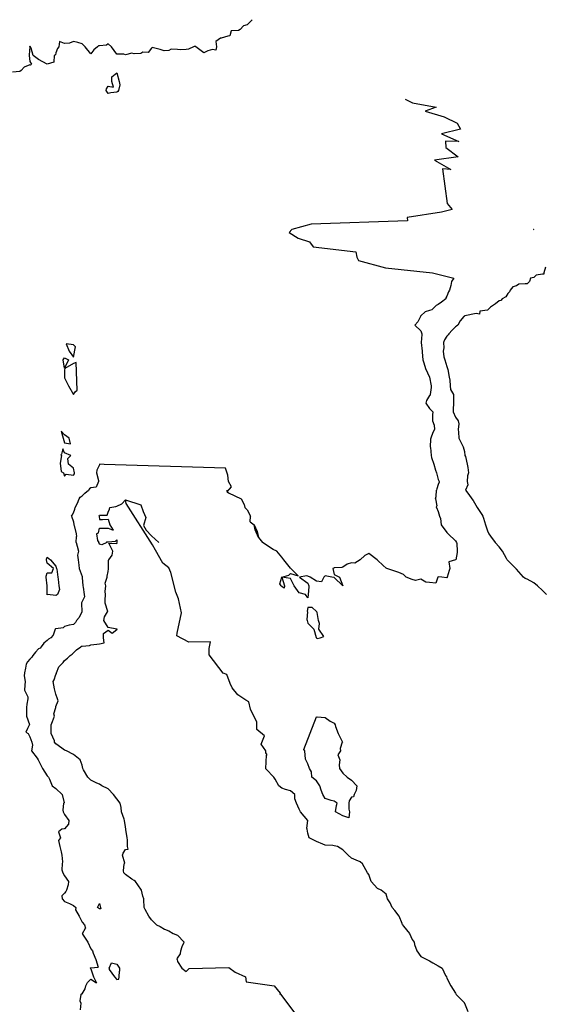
# Model space of a CAD drawing. Header units: inches. Extents: x 158323 to 160611, y 432808 to 437248.
# Tile 153 of 228: x 159478 to 159508, y 436890 to 436947. Entities that reach past the tile are written whole.
import ezdxf

# ---------------------------------------------------------------- set-up
doc = ezdxf.new("R2010")
doc.units = ezdxf.units.IN
doc.header["$MEASUREMENT"] = 0
for name, color, linetype, lineweight in [('Hoogtelijn-bestaand 10.00 M', 7, 'Continuous', 15), ('Hoogtelijn-bestaand 8.00 M', 7, 'Continuous', 15), ('Hoogtelijn-bestaand 9.00 M', 7, 'Continuous', 15)]:
    doc.layers.add(name, color=color, linetype=linetype, lineweight=lineweight)

msp = doc.modelspace()

# ---------------------------------------------------------------- linework, layer by layer
at = {"layer": 'Hoogtelijn-bestaand 10.00 M', "color": 252, "linetype": 'Continuous', "lineweight": 25}
for p, q in [((159503.818, 436919.75, 10), (159504, 436919.5, 10)), ((159504, 436919.5, 10), (159504.189, 436919.25, 10)), ((159504.189, 436919.25, 10), (159504.25, 436919.158, 10)), ((159483.335, 436918.666, 10), (159483.342, 436918.75, 10)), ((159483.342, 436918.75, 10), (159483.696, 436918.804, 10)), ((159483.696, 436918.804, 10), (159483.75, 436918.839, 10)), ((159483.75, 436918.839, 10), (159484.038, 436918.962, 10)), ((159484.038, 436918.962, 10), (159484.25, 436919.199, 10)), ((159504.25, 436919.158, 10), (159504.486, 436918.75, 10)), ((159504.486, 436918.75, 10), (159504.75, 436918.356, 10)), ((159482.731, 436918.269, 10), (159482.75, 436918.32, 10)), ((159482.731, 436918.269, 10), (159482.732, 436918.25, 10)), ((159482.732, 436918.25, 10), (159482.75, 436918.062, 10)), ((159482.75, 436918.32, 10), (159483.19, 436918.31, 10)), ((159483.19, 436918.31, 10), (159483.25, 436918.488, 10)), ((159483.25, 436918.488, 10), (159483.335, 436918.666, 10)), ((159504.75, 436918.356, 10), (159504.82, 436918.25, 10)), ((159504.82, 436918.25, 10), (159504.849, 436918.151, 10)), ((159504.849, 436918.151, 10), (159504.966, 436917.75, 10)), ((159482.698, 436917.302, 10), (159482.75, 436917.561, 10)), ((159482.75, 436918.062, 10), (159482.932, 436918.068, 10)), ((159482.75, 436917.561, 10), (159482.929, 436917.571, 10)), ((159482.929, 436917.571, 10), (159483.25, 436917.566, 10)), ((159482.932, 436918.068, 10), (159483.25, 436918.089, 10)), ((159483.25, 436918.089, 10), (159483.348, 436917.75, 10)), ((159483.25, 436917.566, 10), (159483.542, 436917.458, 10)), ((159483.348, 436917.75, 10), (159483.542, 436917.458, 10)), ((159504.966, 436917.75, 10), (159505.078, 436917.422, 10)), ((159482.573, 436917.25, 10), (159482.698, 436917.302, 10)), ((159482.573, 436917.25, 10), (159482.64, 436916.86, 10)), ((159505.078, 436917.422, 10), (159505.15, 436917.25, 10)), ((159505.15, 436917.25, 10), (159505.25, 436917.104, 10)), ((159505.25, 436917.104, 10), (159505.523, 436916.75, 10)), ((159482.64, 436916.86, 10), (159482.72, 436916.75, 10)), ((159483.175, 436916.75, 10), (159483.208, 436916.792, 10)), ((159483.208, 436916.792, 10), (159483.25, 436916.789, 10)), ((159483.25, 436916.789, 10), (159483.679, 436916.821, 10)), ((159483.679, 436916.821, 10), (159483.75, 436916.893, 10)), ((159483.75, 436916.893, 10), (159483.761, 436916.75, 10)), ((159486.039, 436894.75, 10), (159486.25, 436894.649, 10)), ((159486.25, 436894.649, 10), (159486.492, 436894.508, 10)), ((159486.492, 436894.508, 10), (159486.75, 436894.411, 10)), ((159486.75, 436894.411, 10), (159486.995, 436894.25, 10)), ((159500.19, 436894.75, 10), (159500.25, 436894.68, 10)), ((159500.25, 436894.68, 10), (159500.597, 436894.25, 10)), ((159486.995, 436894.25, 10), (159487.25, 436894.149, 10)), ((159487.25, 436894.149, 10), (159487.626, 436893.75, 10)), ((159487.504, 436893.496, 10), (159487.626, 436893.75, 10)), ((159500.597, 436894.25, 10), (159500.75, 436893.91, 10)), ((159500.75, 436893.91, 10), (159500.867, 436893.75, 10)), ((159500.867, 436893.75, 10), (159500.878, 436893.622, 10)), ((159487.418, 436893.083, 10), (159487.436, 436893.25, 10)), ((159487.436, 436893.25, 10), (159487.504, 436893.496, 10)), ((159500.878, 436893.622, 10), (159501.024, 436893.25, 10)), ((159501.024, 436893.25, 10), (159501.25, 436892.936, 10)), ((159487.22, 436892.75, 10), (159487.229, 436892.771, 10)), ((159487.22, 436892.75, 10), (159487.25, 436892.642, 10)), ((159487.229, 436892.771, 10), (159487.25, 436892.825, 10)), ((159487.25, 436892.825, 10), (159487.418, 436893.083, 10)), ((159487.25, 436892.642, 10), (159487.485, 436892.25, 10)), ((159501.25, 436892.936, 10), (159501.585, 436892.75, 10)), ((159501.585, 436892.75, 10), (159501.75, 436892.679, 10)), ((159501.75, 436892.679, 10), (159501.933, 436892.567, 10)), ((159487.485, 436892.25, 10), (159487.75, 436892.062, 10)), ((159487.75, 436892.062, 10), (159487.911, 436892.233, 10)), ((159487.911, 436892.233, 10), (159490.198, 436892.294, 10)), ((159490.198, 436892.294, 10), (159490.568, 436892.032, 10)), ((159501.933, 436892.567, 10), (159502.25, 436892.383, 10)), ((159502.25, 436892.383, 10), (159502.471, 436892.25, 10)), ((159502.471, 436892.25, 10), (159502.669, 436891.831, 10)), ((159490.568, 436892.032, 10), (159491.161, 436891.75, 10)), ((159491.161, 436891.75, 10), (159491.2, 436891.463, 10)), ((159502.669, 436891.831, 10), (159502.725, 436891.75, 10)), ((159502.725, 436891.75, 10), (159502.75, 436891.69, 10)), ((159502.75, 436891.69, 10), (159502.975, 436891.25, 10)), ((159491.2, 436891.463, 10), (159492.809, 436891.25, 10)), ((159492.809, 436891.25, 10), (159493.151, 436890.815, 10)), ((159502.975, 436891.25, 10), (159503.25, 436890.812, 10)), ((159503.25, 436890.812, 10), (159503.278, 436890.75, 10))]:
    msp.add_line(p, q, dxfattribs=at)
msp.add_polyline3d([(159507.724, 436934.724, 10), (159507.75, 436934.746, 10), (159507.753, 436934.747, 10), (159507.754, 436934.75, 10), (159507.753, 436934.751, 10), (159507.737, 436934.75, 10), (159507.736, 436934.75, 10), (159507.724, 436934.737, 10)], close=True, dxfattribs=at)
for points in [[(159508.414, 436932.586, 10), (159508.326, 436932.25, 10), (159508.322, 436932.178, 10), (159508.25, 436932.17, 10), (159507.879, 436932.121, 10), (159507.75, 436931.992, 10), (159507.562, 436931.938, 10), (159507.496, 436931.75, 10), (159507.371, 436931.629, 10), (159507.25, 436931.622, 10), (159506.891, 436931.609, 10), (159506.75, 436931.512, 10), (159506.543, 436931.457, 10), (159506.387, 436931.25, 10), (159506.339, 436931.161, 10), (159506.25, 436931.068, 10), (159506.136, 436930.864, 10), (159505.935, 436930.75, 10), (159505.841, 436930.659, 10), (159505.75, 436930.638, 10), (159505.534, 436930.466, 10), (159505.25, 436930.27, 10), (159505.237, 436930.263, 10), (159505.076, 436930.098, 10), (159504.637, 436930.057, 10), (159504.628, 436929.873, 10), (159504.422, 436929.906, 10), (159503.775, 436929.775, 10), (159503.75, 436929.761, 10), (159503.743, 436929.757, 10), (159503.724, 436929.75, 10), (159503.501, 436929.499, 10), (159503.378, 436929.25, 10), (159503.305, 436929.195, 10), (159503.25, 436929.148, 10), (159503.052, 436928.948, 10), (159502.865, 436928.75, 10), (159502.818, 436928.682, 10), (159502.75, 436928.606, 10), (159502.605, 436928.395, 10), (159502.558, 436928.25, 10), (159502.569, 436927.931, 10), (159502.523, 436927.75, 10), (159502.575, 436927.425, 10), (159502.621, 436927.25, 10), (159502.75, 436926.87, 10), (159502.787, 436926.75, 10), (159502.799, 436926.701, 10), (159502.875, 436926.25, 10), (159502.914, 436926.086, 10), (159502.931, 436925.75, 10), (159502.955, 436925.545, 10), (159503.122, 436925.25, 10), (159503.122, 436924.878, 10), (159503.135, 436924.75, 10), (159503.115, 436924.386, 10), (159503.103, 436924.25, 10), (159503.25, 436923.957, 10), (159503.402, 436923.75, 10), (159503.425, 436923.575, 10), (159503.393, 436923.25, 10), (159503.417, 436923.083, 10), (159503.425, 436922.75, 10), (159503.611, 436922.389, 10), (159503.681, 436922.25, 10), (159503.75, 436921.986, 10), (159503.787, 436921.75, 10), (159503.817, 436921.683, 10), (159503.91, 436921.25, 10), (159503.944, 436921.057, 10), (159503.981, 436920.75, 10), (159503.927, 436920.573, 10), (159503.911, 436920.25, 10), (159503.945, 436920.055, 10), (159503.818, 436919.75, 10)], [(159500.19, 436894.75, 10), (159500.173, 436894.827, 10), (159500.007, 436895.25, 10), (159499.75, 436895.575, 10), (159499.594, 436895.75, 10), (159499.482, 436896.018, 10), (159499.337, 436896.25, 10), (159499.25, 436896.505, 10), (159498.954, 436896.75, 10), (159498.75, 436896.835, 10), (159498.396, 436897.25, 10), (159498.25, 436897.638, 10), (159498.179, 436897.75, 10), (159498.078, 436897.922, 10), (159497.884, 436898.25, 10), (159497.75, 436898.378, 10), (159497.531, 436898.469, 10), (159497.25, 436898.58, 10), (159497.067, 436898.75, 10), (159496.75, 436899.07, 10), (159496.449, 436899.25, 10), (159496.25, 436899.299, 10), (159496.187, 436899.313, 10), (159495.75, 436899.342, 10), (159495.612, 436899.388, 10), (159495.25, 436899.545, 10), (159494.828, 436899.75, 10), (159494.75, 436900.014, 10), (159494.697, 436900.25, 10), (159494.695, 436900.305, 10), (159494.748, 436900.75, 10), (159494.739, 436900.761, 10), (159494.32, 436901.25, 10), (159494.25, 436901.404, 10), (159494.09, 436901.75, 10), (159493.995, 436902.005, 10), (159493.987, 436902.25, 10), (159493.75, 436902.461, 10), (159493.466, 436902.534, 10), (159493.25, 436902.607, 10), (159493.076, 436902.75, 10), (159492.869, 436903.132, 10), (159492.784, 436903.25, 10), (159492.349, 436903.701, 10), (159492.336, 436903.721, 10), (159492.336, 436903.729, 10), (159492.335, 436903.75, 10), (159492.359, 436904.507, 10), (159492.397, 436904.534, 10), (159492.331, 436904.653, 10), (159492.324, 436904.75, 10), (159492.062, 436905.148, 10), (159492.249, 436905.625, 10), (159491.812, 436905.986, 10), (159491.818, 436906.417, 10), (159491.448, 436907.149, 10), (159491.342, 436907.569, 10), (159491.179, 436907.679, 10), (159490.714, 436907.973, 10), (159490.398, 436908.388, 10), (159490.268, 436908.641, 10), (159490.087, 436909.141, 10), (159489.874, 436909.233, 10), (159489.068, 436910.277, 10), (159489.071, 436910.646, 10), (159489.15, 436911.028, 10), (159487.899, 436911.01, 10), (159487.206, 436911.374, 10), (159487.219, 436911.531, 10), (159487.476, 436912.696, 10), (159487.294, 436913.507, 10), (159487.139, 436913.882, 10), (159486.866, 436915.019, 10), (159486.741, 436915.292, 10), (159486.392, 436915.549, 10), (159485.982, 436916.31, 10), (159485.812, 436916.599, 10), (159484.287, 436918.988, 10), (159484.25, 436919.199, 10), (159485.13, 436918.91, 10), (159485.259, 436918.525, 10), (159485.425, 436918.177, 10), (159485.28, 436917.718, 10), (159485.438, 436917.448, 10), (159485.749, 436917.125, 10), (159486.167, 436916.75, 10)], [(159486.039, 436894.75, 10), (159485.75, 436895.032, 10), (159485.602, 436895.25, 10), (159485.375, 436895.625, 10), (159485.329, 436895.75, 10), (159485.299, 436896.201, 10), (159485.3, 436896.25, 10), (159485.25, 436896.406, 10), (159485.172, 436896.75, 10), (159484.953, 436897.047, 10), (159484.824, 436897.25, 10), (159484.75, 436897.302, 10), (159484.614, 436897.386, 10), (159484.25, 436897.645, 10), (159484.155, 436897.75, 10), (159484.139, 436897.861, 10), (159484.174, 436898.25, 10), (159484.208, 436898.292, 10), (159484.074, 436898.75, 10), (159484.123, 436898.877, 10), (159484.25, 436899.076, 10), (159484.4, 436899.1, 10), (159484.372, 436899.25, 10), (159484.357, 436899.643, 10), (159484.338, 436899.75, 10), (159484.261, 436900.239, 10), (159484.27, 436900.25, 10), (159484.25, 436900.39, 10), (159484.196, 436900.75, 10), (159484.179, 436900.821, 10), (159484.015, 436901.25, 10), (159484.003, 436901.497, 10), (159483.935, 436901.75, 10), (159483.75, 436901.999, 10), (159483.555, 436902.25, 10), (159483.25, 436902.577, 10), (159482.883, 436902.75, 10), (159482.75, 436902.832, 10), (159482.6, 436902.9, 10), (159482.25, 436903.081, 10), (159482.079, 436903.25, 10), (159481.838, 436903.662, 10), (159481.789, 436903.75, 10), (159481.75, 436903.929, 10), (159481.651, 436904.25, 10), (159481.25, 436904.54, 10), (159480.855, 436904.75, 10), (159480.75, 436904.789, 10), (159480.591, 436904.909, 10), (159480.25, 436905.154, 10), (159480.172, 436905.25, 10), (159480.157, 436905.343, 10), (159479.979, 436905.75, 10), (159479.966, 436906.034, 10), (159479.964, 436906.25, 10), (159480.059, 436906.441, 10), (159480.164, 436906.75, 10), (159480.123, 436906.878, 10), (159480.237, 436907.25, 10), (159480.237, 436907.263, 10), (159480.25, 436907.314, 10), (159480.369, 436907.631, 10), (159480.339, 436907.75, 10), (159480.25, 436908.013, 10), (159480.188, 436908.25, 10), (159480.166, 436908.334, 10), (159480.088, 436908.75, 10), (159480.152, 436908.848, 10), (159480.25, 436909.146, 10), (159480.288, 436909.212, 10), (159480.28, 436909.25, 10), (159480.415, 436909.585, 10), (159480.561, 436909.75, 10), (159480.661, 436909.839, 10), (159480.75, 436909.959, 10), (159480.904, 436910.096, 10), (159481.068, 436910.25, 10), (159481.184, 436910.316, 10), (159481.25, 436910.399, 10), (159481.43, 436910.57, 10), (159481.688, 436910.75, 10), (159481.725, 436910.775, 10), (159481.75, 436910.782, 10), (159482.187, 436910.813, 10), (159482.25, 436910.858, 10), (159482.604, 436910.896, 10), (159482.75, 436910.916, 10), (159483.023, 436910.977, 10), (159482.987, 436911.25, 10), (159482.99, 436911.51, 10), (159483.25, 436911.692, 10), (159483.475, 436911.525, 10), (159483.75, 436911.735, 10), (159483.767, 436911.733, 10), (159483.778, 436911.75, 10), (159483.75, 436911.764, 10), (159483.745, 436911.755, 10), (159483.25, 436911.853, 10), (159482.996, 436912.25, 10), (159483.043, 436912.457, 10), (159483.218, 436912.75, 10), (159483.232, 436912.768, 10), (159483.073, 436913.25, 10), (159483.074, 436913.426, 10), (159483.104, 436913.75, 10), (159483.075, 436913.925, 10), (159483.123, 436914.25, 10), (159483.089, 436914.411, 10), (159483.201, 436914.75, 10), (159483.198, 436914.802, 10), (159483.25, 436915.083, 10), (159483.269, 436915.231, 10), (159483.278, 436915.25, 10), (159483.265, 436915.735, 10), (159483.287, 436915.75, 10), (159483.49, 436916.01, 10), (159483.531, 436916.25, 10), (159483.289, 436916.711, 10), (159483.75, 436916.679, 10), (159483.769, 436916.732, 10), (159483.761, 436916.75, 10)], [(159483.175, 436916.75, 10), (159482.885, 436916.615, 10), (159482.75, 436916.654, 10), (159482.72, 436916.75, 10)], [(159508.468, 436913.75, 10), (159508.25, 436913.981, 10), (159507.95, 436914.25, 10), (159507.75, 436914.425, 10), (159507.37, 436914.63, 10), (159507.25, 436914.667, 10), (159507.145, 436914.75, 10), (159506.75, 436915.207, 10), (159506.704, 436915.25, 10), (159506.25, 436915.704, 10), (159506.213, 436915.75, 10), (159506.174, 436915.826, 10), (159505.947, 436916.25, 10), (159505.75, 436916.486, 10), (159505.523, 436916.75, 10)], [(159494.345, 436889.228, 10), (159493.151, 436890.815, 10), (159493.131, 436890.75, 10)], [(159503.964, 436889.75, 10), (159503.773, 436890.227, 10), (159503.758, 436890.25, 10), (159503.75, 436890.264, 10), (159503.278, 436890.75, 10)]]:
    msp.add_polyline3d(points, dxfattribs=at)
at = {"layer": 'Hoogtelijn-bestaand 8.00 M', "color": 252, "linetype": 'Continuous', "lineweight": 25}
msp.add_polyline3d([(159491.532, 436946.814, 8), (159491.25, 436946.511, 8), (159491.033, 436946.467, 8), (159490.84, 436946.25, 8), (159490.75, 436946.199, 8), (159490.329, 436946.171, 8), (159490.25, 436945.893, 8), (159490.139, 436945.861, 8), (159489.75, 436945.758, 8), (159489.745, 436945.755, 8), (159489.721, 436945.75, 8), (159489.44, 436945.56, 8), (159489.485, 436945.25, 8), (159489.445, 436945.055, 8), (159489.25, 436945.093, 8), (159488.984, 436945.016, 8), (159488.75, 436944.906, 8), (159488.292, 436945.25, 8), (159488.25, 436945.317, 8), (159488.223, 436945.277, 8), (159488.155, 436945.25, 8), (159487.873, 436945.127, 8), (159487.75, 436945.108, 8), (159487.424, 436945.076, 8), (159487.25, 436945.093, 8), (159486.888, 436945.112, 8), (159486.75, 436945.034, 8), (159486.472, 436945.028, 8), (159486.25, 436945.101, 8), (159485.78, 436945.22, 8), (159485.75, 436945.182, 8), (159485.564, 436944.936, 8), (159485.25, 436944.942, 8), (159485.135, 436944.865, 8), (159484.75, 436944.856, 8), (159484.612, 436944.888, 8), (159484.25, 436944.798, 8), (159484.161, 436944.839, 8), (159483.75, 436944.824, 8), (159483.439, 436945.25, 8), (159483.25, 436945.417, 8), (159483.156, 436945.345, 8), (159482.75, 436945.309, 8), (159482.688, 436945.312, 8), (159482.642, 436945.25, 8), (159482.423, 436945.078, 8), (159482.25, 436944.858, 8), (159481.928, 436945.25, 8), (159481.75, 436945.424, 8), (159481.5, 436945.5, 8), (159481.25, 436945.568, 8), (159481.035, 436945.466, 8), (159480.75, 436945.442, 8), (159480.448, 436945.553, 8), (159480.422, 436945.25, 8), (159480.344, 436945.156, 8), (159480.25, 436944.917, 8), (159480.215, 436944.785, 8), (159480.15, 436944.75, 8), (159480.125, 436944.375, 8), (159479.75, 436944.25, 8), (159479.25, 436944.515, 8), (159478.93, 436944.75, 8), (159478.829, 436945.171, 8), (159478.782, 436945.25, 8), (159478.75, 436945.284, 8), (159478.731, 436945.269, 8), (159478.737, 436945.25, 8), (159478.711, 436944.789, 8), (159478.703, 436944.75, 8), (159478.75, 436944.404, 8), (159478.841, 436944.25, 8), (159478.792, 436944.208, 8), (159478.75, 436944.219, 8), (159478.415, 436944.085, 8), (159478.25, 436943.901, 8), (159478.174, 436943.826, 8), (159477.75, 436943.794, 8)], dxfattribs=at)
for points in [[(159483.147, 436942.75, 8), (159483.157, 436942.843, 8), (159483.25, 436943, 8), (159483.567, 436942.933, 8), (159483.473, 436943.25, 8), (159483.465, 436943.535, 8), (159483.75, 436943.75, 8), (159483.896, 436943.25, 8), (159483.924, 436943.076, 8), (159483.849, 436942.75, 8), (159483.819, 436942.681, 8), (159483.75, 436942.652, 8), (159483.399, 436942.602, 8), (159483.25, 436942.567, 8)], [(159480.835, 436928.166, 8), (159481.005, 436927.75, 8), (159481.25, 436927.404, 8), (159481.37, 436927.991, 8), (159481.25, 436928.112, 8)], [(159480.673, 436927.25, 8), (159480.696, 436927.304, 8), (159480.75, 436927.372, 8), (159480.964, 436927.25, 8), (159480.75, 436926.763, 8)], [(159480.733, 436926.267, 8), (159480.737, 436926.25, 8), (159480.75, 436926.215, 8), (159480.978, 436925.75, 8), (159481.25, 436925.256, 8), (159481.362, 436925.414, 8), (159481.474, 436925.503, 8), (159481.419, 436927.096, 8), (159481.25, 436927.034, 8), (159480.753, 436926.747, 8), (159480.75, 436926.667, 8)], [(159480.55, 436923.15, 8), (159480.75, 436922.479, 8), (159481.086, 436922.414, 8), (159481.01, 436922.75, 8), (159480.75, 436922.938, 8)], [(159480.498, 436921.3, 8), (159480.543, 436920.833, 8), (159480.68, 436920.75, 8), (159480.75, 436920.551, 8), (159480.832, 436920.668, 8), (159481.25, 436920.617, 8), (159481.312, 436920.688, 8), (159481.312, 436920.75, 8), (159481.25, 436921.018, 8), (159480.969, 436921.25, 8), (159480.926, 436921.574, 8), (159481.114, 436921.75, 8), (159480.75, 436921.898, 8), (159480.654, 436922.133, 8), (159480.56, 436921.826, 8), (159480.525, 436921.787, 8), (159480.569, 436921.75, 8)], [(159479.686, 436914.814, 8), (159479.75, 436915.005, 8), (159480.005, 436914.995, 8), (159480.111, 436915.25, 8), (159479.75, 436915.549, 8), (159479.71, 436915.75, 8), (159479.714, 436915.786, 8), (159479.75, 436915.9, 8), (159479.932, 436915.75, 8), (159480.25, 436915.373, 8), (159480.287, 436915.25, 8), (159480.295, 436915.206, 8), (159480.349, 436914.75, 8), (159480.37, 436914.63, 8), (159480.41, 436914.25, 8), (159480.454, 436914.046, 8), (159480.34, 436913.75, 8), (159480.287, 436913.713, 8), (159480.25, 436913.69, 8), (159479.753, 436913.747, 8), (159479.75, 436913.736, 8), (159479.745, 436913.75, 8), (159479.748, 436913.751, 8), (159479.75, 436914.25, 8), (159479.689, 436914.75, 8)]]:
    msp.add_polyline3d(points, close=True, dxfattribs=at)
at = {"layer": 'Hoogtelijn-bestaand 9.00 M', "color": 252, "linetype": 'Continuous', "lineweight": 25}
for p, q in [((159481.498, 436919.002, 9), (159481.594, 436919.25, 9)), ((159481.594, 436919.25, 9), (159481.647, 436919.353, 9)), ((159481.647, 436919.353, 9), (159481.75, 436919.426, 9)), ((159481.75, 436919.426, 9), (159481.919, 436919.581, 9)), ((159481.919, 436919.581, 9), (159482.115, 436919.75, 9)), ((159490.103, 436919.662, 9), (159490.18, 436919.607, 9)), ((159490.18, 436919.607, 9), (159490.903, 436919.25, 9)), ((159490.903, 436919.25, 9), (159491.08, 436918.92, 9)), ((159502.096, 436919.25, 9), (159502.12, 436919.38, 9)), ((159502.096, 436919.25, 9), (159502.158, 436918.842, 9)), ((159502.12, 436919.38, 9), (159502.153, 436919.75, 9)), ((159481.25, 436918.445, 9), (159481.334, 436918.666, 9)), ((159481.334, 436918.666, 9), (159481.355, 436918.75, 9)), ((159481.355, 436918.75, 9), (159481.498, 436919.002, 9)), ((159491.08, 436918.92, 9), (159491.112, 436918.75, 9)), ((159491.112, 436918.75, 9), (159491.25, 436918.619, 9)), ((159502.157, 436918.75, 9), (159502.158, 436918.842, 9)), ((159502.157, 436918.75, 9), (159502.25, 436918.528, 9)), ((159481.138, 436918.25, 9), (159481.183, 436918.317, 9)), ((159481.138, 436918.25, 9), (159481.25, 436917.933, 9)), ((159481.183, 436918.317, 9), (159481.25, 436918.445, 9)), ((159491.25, 436918.619, 9), (159491.436, 436918.25, 9)), ((159491.43, 436917.93, 9), (159491.436, 436918.25, 9)), ((159502.25, 436918.528, 9), (159502.316, 436918.25, 9)), ((159502.316, 436918.25, 9), (159502.373, 436918.127, 9)), ((159502.373, 436918.127, 9), (159502.409, 436917.75, 9)), ((159481.25, 436917.933, 9), (159481.284, 436917.75, 9)), ((159481.284, 436917.75, 9), (159481.288, 436917.712, 9)), ((159481.288, 436917.712, 9), (159481.417, 436917.25, 9)), ((159491.43, 436917.93, 9), (159491.651, 436917.75, 9)), ((159502.409, 436917.75, 9), (159502.75, 436917.308, 9)), ((159481.417, 436917.25, 9), (159481.422, 436917.078, 9)), ((159481.417, 436916.75, 9), (159481.422, 436917.078, 9)), ((159491.903, 436917.032, 9), (159492.142, 436916.75, 9)), ((159502.75, 436917.308, 9), (159502.827, 436917.25, 9)), ((159502.827, 436917.25, 9), (159503.25, 436916.841, 9)), ((159503.25, 436916.841, 9), (159503.291, 436916.75, 9)), ((159481.775, 436894.25, 9), (159481.943, 436894.557, 9)), ((159481.9, 436894.75, 9), (159481.943, 436894.557, 9)), ((159481.775, 436894.25, 9), (159481.778, 436894.222, 9)), ((159481.778, 436894.222, 9), (159482.086, 436893.75, 9)), ((159482.086, 436893.75, 9), (159482.25, 436893.364, 9)), ((159482.25, 436893.364, 9), (159482.359, 436893.25, 9)), ((159482.359, 436893.25, 9), (159482.382, 436893.119, 9)), ((159482.382, 436893.119, 9), (159482.538, 436892.75, 9)), ((159482.538, 436892.75, 9), (159482.682, 436892.318, 9)), ((159482.217, 436892.25, 9), (159482.231, 436892.269, 9)), ((159482.217, 436892.25, 9), (159482.25, 436892.217, 9)), ((159482.231, 436892.269, 9), (159482.25, 436892.275, 9)), ((159482.25, 436892.275, 9), (159482.682, 436892.318, 9)), ((159482.25, 436892.217, 9), (159482.402, 436891.75, 9)), ((159483.303, 436892.25, 9), (159483.441, 436892.559, 9)), ((159483.303, 436892.25, 9), (159483.318, 436892.182, 9)), ((159483.318, 436892.182, 9), (159483.61, 436891.75, 9)), ((159483.441, 436892.559, 9), (159483.75, 436892.494, 9)), ((159483.75, 436892.494, 9), (159483.9, 436892.25, 9)), ((159483.882, 436891.75, 9), (159483.91, 436892.09, 9)), ((159483.9, 436892.25, 9), (159483.91, 436892.09, 9)), ((159482.073, 436891.427, 9), (159482.25, 436891.631, 9)), ((159482.25, 436891.631, 9), (159482.583, 436891.417, 9)), ((159482.402, 436891.75, 9), (159482.583, 436891.417, 9)), ((159483.61, 436891.75, 9), (159483.75, 436891.609, 9)), ((159483.75, 436891.609, 9), (159483.872, 436891.628, 9)), ((159483.872, 436891.628, 9), (159483.882, 436891.75, 9)), ((159481.75, 436890.789, 9), (159481.932, 436891.068, 9)), ((159481.932, 436891.068, 9), (159481.969, 436891.25, 9)), ((159481.969, 436891.25, 9), (159482.073, 436891.427, 9)), ((159481.69, 436890.75, 9), (159481.72, 436890.78, 9)), ((159481.72, 436890.78, 9), (159481.75, 436890.789, 9))]:
    msp.add_line(p, q, dxfattribs=at)
for points in [[(159500.351, 436942.25, 9), (159500.758, 436942.037, 9), (159502.121, 436941.774, 9), (159501.494, 436941.552, 9), (159502.596, 436941.23, 9), (159503.335, 436940.863, 9), (159503.523, 436940.517, 9), (159502.439, 436940.253, 9), (159503.433, 436939.8, 9), (159502.669, 436939.82, 9), (159502.693, 436939.466, 9), (159503.401, 436938.919, 9), (159502.03, 436938.73, 9), (159502.978, 436938.199, 9), (159502.491, 436938.233, 9), (159502.755, 436936.25, 9), (159503.054, 436935.894, 9), (159502.432, 436935.75, 9), (159500.466, 436935.437, 9), (159500.473, 436935.25, 9), (159494.94, 436935.048, 9), (159493.82, 436934.75, 9), (159493.662, 436934.577, 9), (159494.194, 436934.25, 9), (159494.844, 436934.039, 9), (159495.052, 436933.75, 9), (159497.504, 436933.455, 9), (159497.571, 436933.155, 9), (159497.653, 436932.956, 9), (159499.219, 436932.542, 9), (159501.925, 436932.25, 9), (159503.144, 436931.947, 9), (159503.013, 436931.75, 9), (159502.981, 436931.519, 9), (159502.888, 436931.25, 9), (159502.842, 436931.158, 9), (159502.75, 436930.913, 9), (159502.689, 436930.811, 9), (159502.679, 436930.75, 9), (159502.427, 436930.573, 9), (159502.25, 436930.437, 9), (159502.12, 436930.38, 9), (159502.008, 436930.25, 9), (159501.877, 436930.123, 9), (159501.75, 436930.078, 9), (159501.487, 436930.013, 9), (159501.25, 436929.777, 9), (159501.232, 436929.768, 9), (159501.221, 436929.75, 9), (159501.073, 436929.427, 9), (159500.899, 436929.25, 9), (159501.25, 436928.922, 9), (159501.305, 436928.75, 9), (159501.297, 436928.703, 9), (159501.256, 436928.25, 9), (159501.261, 436928.239, 9), (159501.321, 436927.75, 9), (159501.314, 436927.687, 9), (159501.358, 436927.25, 9), (159501.415, 436927.086, 9), (159501.519, 436926.75, 9), (159501.747, 436926.253, 9), (159501.748, 436926.25, 9), (159501.75, 436926.243, 9), (159501.831, 436925.75, 9), (159501.833, 436925.667, 9), (159501.778, 436925.25, 9), (159501.792, 436925.208, 9), (159501.75, 436925.19, 9), (159501.581, 436924.919, 9), (159501.531, 436924.75, 9), (159501.75, 436924.454, 9), (159501.937, 436924.25, 9), (159501.912, 436924.088, 9), (159501.923, 436923.75, 9), (159502.016, 436923.484, 9), (159502.029, 436923.25, 9), (159501.94, 436923.06, 9), (159501.821, 436922.75, 9), (159501.81, 436922.69, 9), (159501.792, 436922.25, 9), (159501.801, 436922.199, 9), (159501.844, 436921.75, 9), (159501.867, 436921.633, 9), (159501.986, 436921.25, 9), (159502.089, 436920.911, 9), (159502.142, 436920.75, 9), (159502.25, 436920.372, 9), (159502.302, 436920.25, 9), (159502.293, 436920.207, 9), (159502.25, 436920.078, 9), (159502.176, 436919.824, 9), (159502.153, 436919.75, 9)], [(159490.062, 436919.75, 9), (159490.103, 436919.662, 9), (159490.345, 436919.952, 9), (159490.179, 436920.25, 9), (159490.133, 436920.622, 9), (159490.01, 436921.01, 9), (159483.029, 436921.23, 9), (159482.761, 436921.245, 9), (159482.76, 436921.24, 9), (159482.75, 436921.219, 9), (159482.607, 436920.894, 9), (159482.582, 436920.75, 9), (159482.699, 436920.301, 9), (159482.694, 436920.25, 9), (159482.57, 436919.93, 9), (159482.25, 436919.886, 9), (159482.177, 436919.823, 9), (159482.115, 436919.75, 9)], [(159481.417, 436916.75, 9), (159481.477, 436916.523, 9), (159481.537, 436916.25, 9), (159481.495, 436916.005, 9), (159481.526, 436915.75, 9), (159481.57, 436915.43, 9), (159481.587, 436915.25, 9), (159481.75, 436914.781, 9), (159481.764, 436914.75, 9), (159481.766, 436914.734, 9), (159481.805, 436914.25, 9), (159481.82, 436914.18, 9), (159481.879, 436913.75, 9), (159481.89, 436913.61, 9), (159481.75, 436913.345, 9), (159481.727, 436913.273, 9), (159481.725, 436913.25, 9), (159481.742, 436912.758, 9), (159481.737, 436912.75, 9), (159481.578, 436912.422, 9), (159481.44, 436912.25, 9), (159481.367, 436912.133, 9), (159481.25, 436912.031, 9), (159481.007, 436911.993, 9), (159480.75, 436911.914, 9), (159480.666, 436911.834, 9), (159480.25, 436911.782, 9), (159480.222, 436911.778, 9), (159480.206, 436911.75, 9), (159480.089, 436911.411, 9), (159479.949, 436911.25, 9), (159479.827, 436911.174, 9), (159479.75, 436911.1, 9), (159479.556, 436910.945, 9), (159479.393, 436910.75, 9), (159479.337, 436910.663, 9), (159479.25, 436910.625, 9), (159479.075, 436910.425, 9), (159478.916, 436910.25, 9), (159478.859, 436910.141, 9), (159478.75, 436910.032, 9), (159478.617, 436909.883, 9), (159478.536, 436909.75, 9), (159478.488, 436909.512, 9), (159478.443, 436909.25, 9), (159478.429, 436909.071, 9), (159478.484, 436908.75, 9), (159478.461, 436908.539, 9), (159478.442, 436908.25, 9), (159478.629, 436907.871, 9), (159478.626, 436907.75, 9), (159478.564, 436907.436, 9), (159478.56, 436907.25, 9), (159478.56, 436906.94, 9), (159478.56, 436906.75, 9), (159478.721, 436906.28, 9), (159478.606, 436906.039, 9), (159478.512, 436905.829, 9), (159478.647, 436905.75, 9), (159478.75, 436905.555, 9), (159478.859, 436905.25, 9), (159478.906, 436905.094, 9), (159478.837, 436904.75, 9), (159479.162, 436904.338, 9), (159479.225, 436904.25, 9), (159479.25, 436904.211, 9), (159479.478, 436903.75, 9), (159479.75, 436903.315, 9), (159479.812, 436903.25, 9), (159479.87, 436903.13, 9), (159480.034, 436902.75, 9), (159480.25, 436902.59, 9), (159480.599, 436902.25, 9), (159480.724, 436901.776, 9), (159480.69, 436901.75, 9), (159480.648, 436901.352, 9), (159480.668, 436901.25, 9), (159480.75, 436901.099, 9), (159480.984, 436900.75, 9), (159480.968, 436900.533, 9), (159480.75, 436900.281, 9), (159480.728, 436900.272, 9), (159480.583, 436900.25, 9), (159480.404, 436900.096, 9), (159480.513, 436899.75, 9), (159480.401, 436899.599, 9), (159480.469, 436899.25, 9), (159480.55, 436898.95, 9), (159480.583, 436898.75, 9), (159480.625, 436898.375, 9), (159480.607, 436898.25, 9), (159480.583, 436897.917, 9), (159480.65, 436897.75, 9), (159480.75, 436897.565, 9), (159480.963, 436897.25, 9), (159480.957, 436897.043, 9), (159480.85, 436896.75, 9), (159480.827, 436896.673, 9), (159480.75, 436896.573, 9), (159480.583, 436896.417, 9), (159480.612, 436896.25, 9), (159480.75, 436896.083, 9), (159481.025, 436895.975, 9), (159481.25, 436895.857, 9), (159481.386, 436895.75, 9), (159481.379, 436895.622, 9), (159481.581, 436895.25, 9), (159481.75, 436894.908, 9), (159481.9, 436894.75, 9)], [(159503.291, 436916.75, 9), (159503.314, 436916.686, 9), (159503.336, 436916.25, 9), (159503.34, 436916.16, 9), (159503.255, 436915.75, 9), (159503.256, 436915.745, 9), (159503.25, 436915.744, 9), (159502.862, 436915.638, 9), (159502.907, 436915.25, 9), (159502.873, 436915.128, 9), (159502.763, 436914.75, 9), (159502.766, 436914.734, 9), (159502.75, 436914.714, 9), (159502.45, 436914.75, 9), (159502.25, 436914.767, 9), (159502.241, 436914.759, 9), (159502.232, 436914.75, 9), (159502.103, 436914.397, 9), (159501.75, 436914.438, 9), (159501.534, 436914.466, 9), (159501.25, 436914.631, 9), (159500.94, 436914.56, 9), (159500.75, 436914.61, 9), (159500.396, 436914.75, 9), (159500.25, 436914.895, 9), (159499.976, 436915.024, 9), (159499.75, 436915.091, 9), (159499.283, 436915.25, 9), (159499.25, 436915.271, 9), (159499.083, 436915.417, 9), (159498.75, 436915.723, 9), (159498.731, 436915.75, 9), (159498.25, 436916.119, 9), (159498.015, 436915.985, 9), (159497.755, 436915.75, 9), (159497.757, 436915.744, 9), (159497.75, 436915.745, 9), (159497.455, 436915.545, 9), (159497.25, 436915.569, 9), (159497.009, 436915.491, 9), (159496.75, 436915.331, 9), (159496.7, 436915.3, 9), (159496.25, 436915.278, 9), (159496.23, 436915.27, 9), (159496.188, 436915.25, 9), (159496.25, 436914.897, 9), (159496.562, 436914.75, 9), (159496.75, 436914.25, 9), (159496.25, 436914.724, 9), (159496.125, 436914.75, 9), (159495.75, 436914.825, 9), (159495.708, 436914.792, 9), (159495.66, 436914.75, 9), (159495.522, 436914.478, 9), (159495.25, 436914.519, 9), (159494.872, 436914.75, 9), (159494.75, 436914.813, 9), (159494.675, 436914.825, 9), (159494.272, 436914.75, 9), (159494.75, 436914.395, 9), (159494.801, 436914.25, 9), (159494.806, 436914.194, 9), (159494.77, 436913.75, 9), (159494.758, 436913.742, 9), (159494.75, 436913.562, 9), (159494.6, 436913.75, 9), (159494.25, 436913.84, 9), (159493.954, 436914.25, 9), (159493.75, 436914.673, 9), (159493.25, 436914.75, 9), (159493.645, 436914.855, 9), (159493.75, 436914.95, 9), (159494.179, 436914.821, 9), (159493.773, 436915.25, 9), (159493.75, 436915.273, 9), (159493.369, 436915.75, 9), (159493.25, 436915.896, 9), (159492.968, 436916.25, 9), (159492.75, 436916.347, 9), (159492.142, 436916.75, 9)], [(159481.69, 436890.75, 9), (159481.629, 436890.371, 9), (159481.674, 436890.25, 9), (159481.64, 436889.86, 9)]]:
    msp.add_polyline3d(points, dxfattribs=at)
for points in [[(159491.651, 436917.75, 9), (159491.82, 436917.37, 9), (159491.903, 436917.032, 9), (159491.706, 436917.478, 9)], [(159493.14, 436914.36, 9), (159493.25, 436914.75, 9), (159493.395, 436914.25, 9), (159493.379, 436914.122, 9), (159493.25, 436914.211, 9), (159493.213, 436914.25, 9)], [(159494.695, 436912.305, 9), (159494.701, 436912.25, 9), (159494.75, 436912.096, 9), (159495.096, 436911.75, 9), (159495.224, 436911.276, 9), (159495.241, 436911.25, 9), (159495.25, 436911.239, 9), (159495.279, 436911.221, 9), (159495.45, 436911.25, 9), (159495.671, 436911.329, 9), (159495.379, 436911.75, 9), (159495.417, 436912.083, 9), (159495.35, 436912.25, 9), (159495.276, 436912.724, 9), (159495.269, 436912.75, 9), (159495.25, 436912.764, 9), (159495, 436913, 9), (159494.75, 436913, 9), (159494.704, 436912.796, 9), (159494.731, 436912.75, 9)], [(159494.514, 436904.842, 9), (159495.25, 436906.711, 9), (159495.263, 436906.697, 9), (159495.261, 436906.718, 9), (159495.265, 436906.719, 9), (159495.283, 436906.717, 9), (159495.75, 436906.679, 9), (159496.03, 436906.47, 9), (159496.25, 436906.356, 9), (159496.321, 436906.25, 9), (159496.335, 436906.166, 9), (159496.498, 436905.75, 9), (159496.741, 436905.259, 9), (159496.726, 436905.25, 9), (159496.607, 436904.893, 9), (159496.617, 436904.75, 9), (159496.466, 436904.534, 9), (159496.578, 436904.25, 9), (159496.552, 436903.948, 9), (159496.566, 436903.75, 9), (159496.75, 436903.473, 9), (159497.014, 436903.25, 9), (159497.25, 436903.07, 9), (159497.561, 436902.75, 9), (159497.521, 436902.479, 9), (159497.402, 436902.25, 9), (159497.379, 436902.121, 9), (159497.25, 436902.101, 9), (159497.12, 436901.88, 9), (159497.103, 436901.75, 9), (159497.103, 436901.397, 9), (159497.144, 436901.25, 9), (159497.102, 436900.899, 9), (159496.75, 436901.014, 9), (159496.331, 436901.25, 9), (159496.39, 436901.61, 9), (159496.438, 436901.75, 9), (159496.25, 436901.871, 9), (159496.095, 436901.905, 9), (159495.75, 436902.013, 9), (159495.606, 436902.25, 9), (159495.509, 436902.491, 9), (159495.433, 436902.75, 9), (159495.25, 436903.035, 9), (159494.965, 436903.25, 9), (159494.955, 436903.545, 9), (159494.831, 436903.75, 9), (159494.75, 436904.018, 9), (159494.607, 436904.274, 9), (159494.575, 436904.75, 9)], [(159482.636, 436895.75, 9), (159482.67, 436895.83, 9), (159482.75, 436895.972, 9), (159482.819, 436895.75, 9), (159482.837, 436895.663, 9), (159482.75, 436895.669, 9)]]:
    msp.add_polyline3d(points, close=True, dxfattribs=at)

doc.saveas('drawing.dxf')
